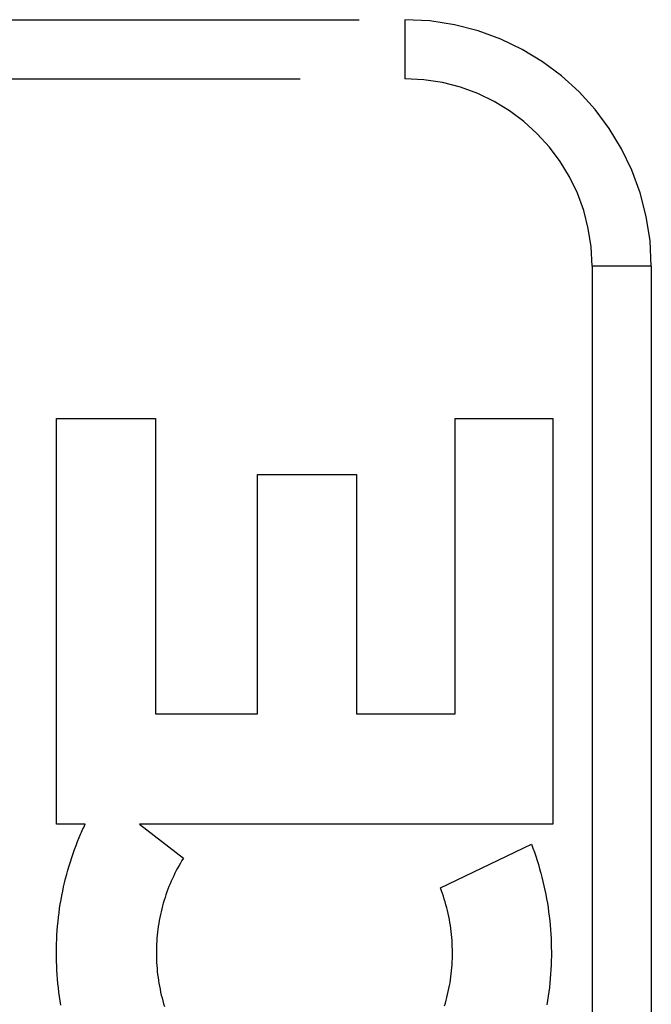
# Model space of a CAD drawing. Header units: inches. Extents: x 0 to 189, y 0 to 122.
# Tile 92 of 226: x 41.16 to 41.48, y 78.246 to 78.746. Entities that reach past the tile are written whole.
import ezdxf

# ---------------------------------------------------------------- set-up
doc = ezdxf.new("R2010")
doc.units = ezdxf.units.IN
doc.header["$LTSCALE"] = 10.388889
doc.header["$MEASUREMENT"] = 0
doc.linetypes.add('HIDDEN', pattern=[0.2, 0.1, -0.1])
doc.layers.add('LEFTHAND_DOOR_ASSEMBLY', color=7, linetype='CONTINUOUS')

msp = doc.modelspace()

# ---------------------------------------------------------------- linework, layer by layer
at = {"layer": 'LEFTHAND_DOOR_ASSEMBLY', "color": 8, "linetype": 'HIDDEN'}
for p, q in [((40.29325, 78.74551), (41.35525, 78.74551)), ((41.35525, 78.74551), (41.35525, 78.71551)), ((40.26325, 78.71551), (41.35525, 78.71551)), ((41.45025, 78.62051), (41.45025, 77.87051)), ((41.48025, 78.62051), (41.45025, 78.62051)), ((41.48025, 78.62051), (41.48025, 77.87051)), ((41.17873, 78.33745), (41.17873, 78.5433)), ((41.17873, 78.5433), (41.22888, 78.5433)), ((41.22888, 78.5433), (41.22888, 78.39352)), ((41.38075, 78.39352), (41.38075, 78.5433)), ((41.38075, 78.5433), (41.43038, 78.5433)), ((41.43038, 78.5433), (41.43038, 78.33745)), ((41.28063, 78.39352), (41.28063, 78.51484)), ((41.28063, 78.51484), (41.33079, 78.51484)), ((41.33079, 78.51484), (41.33079, 78.39352)), ((41.22888, 78.39352), (41.28063, 78.39352)), ((41.33079, 78.39352), (41.38075, 78.39352)), ((41.1932, 78.33745), (41.17873, 78.33745)), ((41.22083, 78.33745), (41.24302, 78.3202)), ((41.43038, 78.33745), (41.22083, 78.33745)), ((41.37334, 78.30515), (41.41948, 78.32737))]:
    msp.add_line(p, q, dxfattribs=at)
for points in [[(41.19104, 78.3327), (41.19139, 78.3335), (41.19174, 78.3343), (41.1921, 78.33509), (41.19246, 78.33588), (41.19283, 78.33667), (41.1932, 78.33745)], [(41.18094, 78.24564), (41.18057, 78.24785), (41.18024, 78.25006), (41.17993, 78.25227), (41.17966, 78.25449), (41.17942, 78.25672), (41.17921, 78.25895), (41.17903, 78.26118), (41.17889, 78.26342), (41.17878, 78.26566), (41.1787, 78.2679), (41.17865, 78.27014), (41.17864, 78.27238), (41.17866, 78.27463), (41.17871, 78.27687), (41.17879, 78.27911), (41.17891, 78.28135), (41.17905, 78.28359), (41.17923, 78.28582), (41.17945, 78.28805), (41.17969, 78.29027), (41.17997, 78.29249), (41.18028, 78.2947), (41.18062, 78.2969), (41.18099, 78.2991), (41.18139, 78.30128), (41.18182, 78.30346), (41.18229, 78.30563), (41.18278, 78.30779), (41.18331, 78.30993), (41.18387, 78.31207), (41.18445, 78.3142), (41.18507, 78.31631), (41.18572, 78.31842), (41.18639, 78.3205), (41.1871, 78.32258), (41.18783, 78.32464), (41.18859, 78.32668), (41.18938, 78.32871), (41.1902, 78.33071), (41.19104, 78.3327)], [(41.41948, 78.32737), (41.42024, 78.32533), (41.42098, 78.32327), (41.42169, 78.32119), (41.42237, 78.31909), (41.42302, 78.31698), (41.42364, 78.31485), (41.42424, 78.31271), (41.4248, 78.31056), (41.42533, 78.3084), (41.42584, 78.30622), (41.42631, 78.30404), (41.42675, 78.30184), (41.42716, 78.29964), (41.42754, 78.29743), (41.42788, 78.29521), (41.4282, 78.29299), (41.42848, 78.29075), (41.42873, 78.28852), (41.42895, 78.28627), (41.42913, 78.28402), (41.42929, 78.28177), (41.42941, 78.27952), (41.4295, 78.27726), (41.42955, 78.275), (41.42958, 78.27274), (41.42957, 78.27048), (41.42953, 78.26822), (41.42945, 78.26596), (41.42935, 78.2637), (41.42921, 78.26144), (41.42904, 78.25919), (41.42883, 78.25694), (41.42859, 78.2547), (41.42833, 78.25246), (41.42803, 78.25023), (41.42769, 78.24801), (41.42733, 78.24579)], [(41.24302, 78.3202), (41.24226, 78.31899), (41.24152, 78.31775), (41.2408, 78.3165), (41.2401, 78.31523), (41.23941, 78.31395), (41.23875, 78.31265), (41.2381, 78.31133), (41.23747, 78.30999), (41.23687, 78.30865), (41.23629, 78.30729), (41.23572, 78.30591), (41.23518, 78.30453), (41.23467, 78.30313), (41.23417, 78.30172), (41.2337, 78.30031), (41.23325, 78.29888), (41.23283, 78.29745), (41.23242, 78.296), (41.23204, 78.29455), (41.23169, 78.29308), (41.23136, 78.29161), (41.23105, 78.29013), (41.23077, 78.28864), (41.23051, 78.28715), (41.23028, 78.28565), (41.23007, 78.28414), (41.22988, 78.28263), (41.22972, 78.28112), (41.22959, 78.2796), (41.22948, 78.27808), (41.2294, 78.27655), (41.22934, 78.27503), (41.2293, 78.2735), (41.2293, 78.27197), (41.22931, 78.27044), (41.22936, 78.26891), (41.22943, 78.26738), (41.22952, 78.26586), (41.22964, 78.26433), (41.22978, 78.26281), (41.22995, 78.26129), (41.23015, 78.25978), (41.23037, 78.25827), (41.23061, 78.25677), (41.23088, 78.25527), (41.23117, 78.25379), (41.23149, 78.2523), (41.23183, 78.25083), (41.23219, 78.24936), (41.23258, 78.2479), (41.233, 78.24645), (41.23343, 78.24501)], [(41.37586, 78.24674), (41.37626, 78.2482), (41.37665, 78.24966), (41.377, 78.25113), (41.37734, 78.25261), (41.37765, 78.2541), (41.37793, 78.2556), (41.3782, 78.2571), (41.37843, 78.25861), (41.37864, 78.26012), (41.37883, 78.26164), (41.37899, 78.26316), (41.37913, 78.26468), (41.37924, 78.26621), (41.37933, 78.26775), (41.37939, 78.26928), (41.37942, 78.27081), (41.37943, 78.27235), (41.37942, 78.27389), (41.37937, 78.27542), (41.37931, 78.27696), (41.37922, 78.27849), (41.3791, 78.28002), (41.37896, 78.28155), (41.37879, 78.28307), (41.3786, 78.28459), (41.37838, 78.28611), (41.37813, 78.28762), (41.37787, 78.28913), (41.37757, 78.29063), (41.37725, 78.29213), (41.37691, 78.29362), (41.37655, 78.2951), (41.37616, 78.29657), (41.37574, 78.29803), (41.37531, 78.29948), (41.37485, 78.30092), (41.37437, 78.30234), (41.37386, 78.30375), (41.37334, 78.30515)], [(41.37543, 78.2453), (41.37586, 78.24674)]]:
    msp.add_lwpolyline(points, dxfattribs=at)
for radius in [0.125, 0.095]:
    msp.add_arc((41.35525, 78.62051), radius, 0, 90, dxfattribs=at)

doc.saveas('drawing.dxf')
